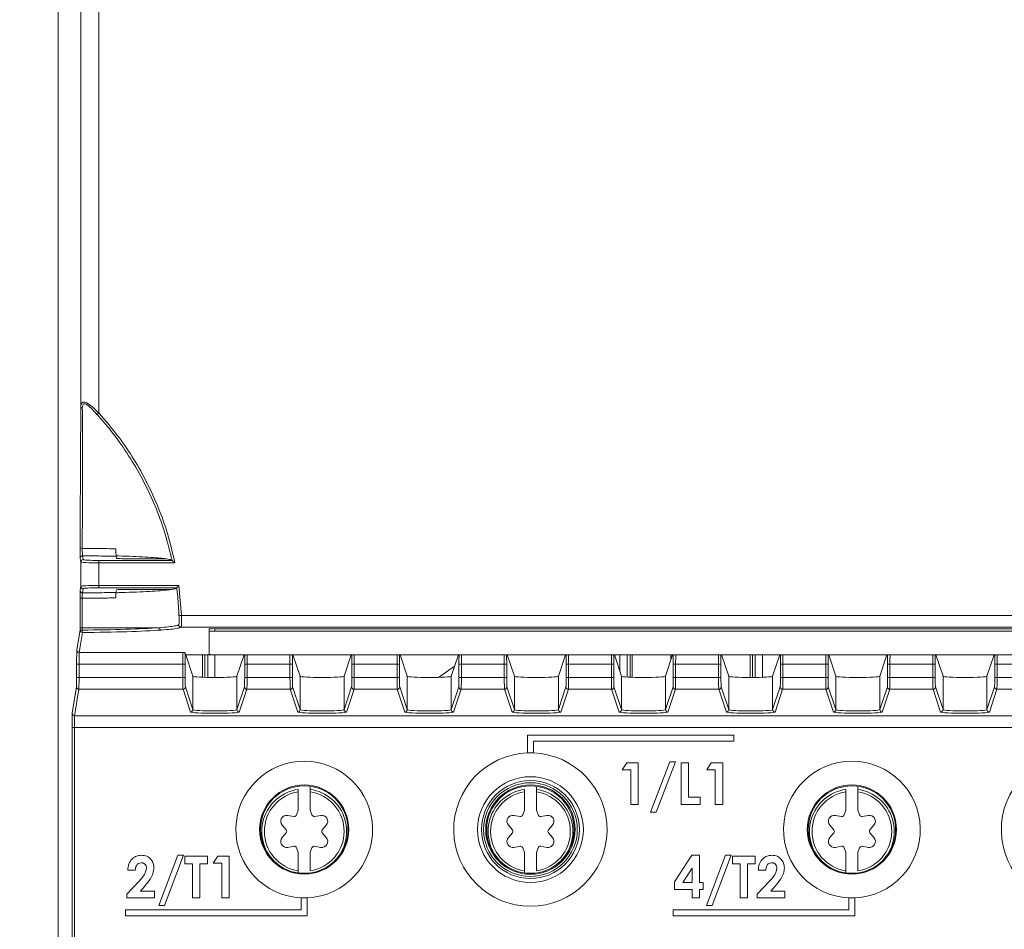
# Model space of a CAD drawing. Header units: millimetres. Extents: x 0 to 1260, y 0 to 891.
# Tile 18 of 89: x 157 to 240, y 488 to 564. Entities that reach past the tile are written whole.
import ezdxf

# ---------------------------------------------------------------- set-up
doc = ezdxf.new("R2010")
doc.units = ezdxf.units.MM
doc.header["$LTSCALE"] = 3
doc.styles.add('SLDTEXTSTYLE1', font='TXT', dxfattribs={"width": 0.75})
doc.dimstyles.new('SLDDIMSTYLE0', dxfattribs={"dimtxt": 7.5, "dimasz": 9, "dimexe": 0, "dimexo": 0.0625, "dimgap": 1.875, "dimtad": 1, "dimdec": 0, "dimrnd": 1e-09, "dimzin": 12, "dimdsep": 46, "dimtxsty": 'SLDTEXTSTYLE1', "dimblk1": 'CLOSED', "dimblk2": 'CLOSED', "dimsah": 1, "dimcen": 0.09, "dimadec": 0, "dimazin": 3, "dimtfac": 1, "dimtofl": 0, "dimtmove": 0, "dimatfit": 3, "dimldrblk": 'CLOSED', "dimfxl": 0, "dimfrac": 2, "dimtolj": 1, "dimtzin": 12, "dimarcsym": 0})

# ---------------------------------------------------------------- blocks, each defined once
blk = doc.blocks.new('_CLOSED')
at = {"color": 0, "linetype": 'ByBlock', "lineweight": -2}
for p, q in [((-1, 0.166667), (0, 0)), ((-1, 0.166667), (-1, -0.166667)), ((0, 0), (-1, -0.166667)), ((0, 0), (-1, 0))]:
    blk.add_line(p, q, dxfattribs=at)
blk = doc.blocks.new('_D_1')
at = {"color": 7, "linetype": 'Continuous', "lineweight": 0}
for p, q in [((181.633, 775.884), (127.143, 775.884)), ((130.143, 469.384), (130.143, 775.884)), ((181.637, 469.384), (127.143, 469.384))]:
    blk.add_line(p, q, dxfattribs=at)
at = {"color": 7, "linetype": 'Continuous', "lineweight": 0, "xscale": 9, "yscale": 9}
for p, rotation in [((130.143, 775.884, -1.661), 90.00000000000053), ((130.143, 469.384, -1.661), 270.0000000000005)]:
    blk.add_blockref('_CLOSED', p, dxfattribs=dict(at, rotation=rotation))
at = {"color": 7, "linetype": 'Continuous', "lineweight": 0, "insert": (120.475, 614.322), "char_height": 7.5, "attachment_point": 1, "rotation": 90, "style": 'SLDTEXTSTYLE1'}
blk.add_mtext('307', dxfattribs=at)

msp = doc.modelspace()

# ---------------------------------------------------------------- linework, layer by layer
at = {"color": 7, "linetype": 'Continuous', "lineweight": 15}
for p, q in [((160.143, 754.004), (160.143, 479.342)), ((163.537, 714.727), (163.537, 530.941)), ((162.037, 531.466), (162.037, 714.203)), ((163.537, 530.941), (163.389, 530.807)), ((162.037, 518.402), (161.983, 518.725)), ((162.183, 518.925), (162.237, 518.602)), ((165.02, 518.708), (164.991, 518.879)), ((169.107, 518.682), (165.52, 518.682)), ((169.029, 518.691), (169.048, 518.682)), ((162.037, 516.367), (162.037, 518.402)), ((163.537, 518.534), (163.537, 518.335)), ((163.537, 518.534), (169.693, 518.534)), ((163.537, 518.335), (163.537, 516.434)), ((169.94, 518.335), (163.537, 518.335)), ((169.693, 518.534), (169.693, 518.535)), ((161.977, 516.006), (162.037, 516.367)), ((162.237, 516.167), (162.177, 515.806)), ((163.537, 516.434), (170.262, 516.434)), ((163.537, 516.434), (163.537, 516.234)), ((170.087, 516.234), (163.537, 516.234)), ((169.58, 516.087), (165.52, 516.087)), ((170.087, 516.234), (170.087, 516.234)), ((170.262, 516.434), (170.478, 513.913)), ((161.97, 512.884), (161.971, 515.371)), ((165.02, 516.061), (164.984, 515.848)), ((170.478, 513.913), (170.278, 513.906)), ((170.478, 513.913), (258.082, 513.913)), ((161.97, 512.685), (161.97, 512.884)), ((162.151, 512.884), (161.97, 512.884)), ((162.151, 512.884), (168.623, 512.884)), ((162.151, 512.884), (162.151, 512.685)), ((257.354, 512.915), (170.449, 512.915)), ((172.8, 512.576), (172.8, 512.776)), ((173.3, 512.802), (173.3, 512.602)), ((262.3, 512.802), (173.3, 512.802)), ((161.692, 511.013), (161.97, 512.685)), ((162.17, 512.485), (161.892, 510.813)), ((162.151, 512.685), (161.97, 512.685)), ((172.8, 512.576), (172.8, 510.639)), ((262.3, 512.602), (173.3, 512.602)), ((161.892, 510.813), (170.583, 510.813)), ((170.852, 510.606), (170.795, 510.778)), ((175.747, 510.606), (170.852, 510.606)), ((171.454, 508.799), (170.855, 510.596)), ((172.245, 510.606), (172.245, 508.721)), ((173.3, 510.613), (262.3, 510.613)), ((173.3, 510.606), (173.3, 508.704)), ((175.145, 508.799), (175.744, 510.596)), ((175.747, 510.606), (175.75, 510.613)), ((179.852, 510.606), (179.85, 510.613)), ((184.747, 510.606), (179.852, 510.606)), ((180.454, 508.799), (179.855, 510.596)), ((184.145, 508.799), (184.744, 510.596)), ((184.747, 510.606), (184.75, 510.613)), ((188.852, 510.606), (188.85, 510.613)), ((193.747, 510.606), (188.852, 510.606)), ((189.454, 508.799), (188.855, 510.596)), ((193.145, 508.799), (193.744, 510.596)), ((193.747, 510.606), (193.75, 510.613)), ((197.852, 510.606), (197.85, 510.613)), ((202.747, 510.606), (197.852, 510.606)), ((198.454, 508.799), (197.855, 510.596)), ((202.145, 508.799), (202.744, 510.596)), ((202.747, 510.606), (202.75, 510.613)), ((206.852, 510.606), (206.85, 510.613)), ((211.747, 510.606), (206.852, 510.606)), ((207.454, 508.799), (206.855, 510.596)), ((207.3, 510.606), (207.3, 509.262)), ((208.355, 508.717), (208.355, 510.606)), ((211.145, 508.799), (211.744, 510.596)), ((211.604, 510.177), (211.604, 510.606)), ((211.747, 510.606), (211.75, 510.613)), ((215.852, 510.606), (215.85, 510.613)), ((220.747, 510.606), (215.852, 510.606)), ((216.454, 508.799), (215.855, 510.596)), ((218.245, 510.606), (218.245, 508.704)), ((219.3, 510.606), (219.3, 508.719)), ((220.145, 508.799), (220.744, 510.596)), ((220.747, 510.606), (220.75, 510.613)), ((224.852, 510.606), (224.85, 510.613)), ((229.747, 510.606), (224.852, 510.606)), ((225.454, 508.799), (224.855, 510.596)), ((229.145, 508.799), (229.744, 510.596)), ((229.747, 510.606), (229.75, 510.613)), ((233.852, 510.606), (233.85, 510.613)), ((238.747, 510.606), (233.852, 510.606)), ((234.454, 508.799), (233.855, 510.596)), ((238.145, 508.799), (238.744, 510.596)), ((238.747, 510.606), (238.75, 510.613)), ((161.682, 508.712), (161.682, 509.814)), ((161.882, 509.814), (161.682, 509.814)), ((170.603, 509.814), (161.882, 509.814)), ((161.882, 509.814), (161.882, 508.712)), ((170.803, 509.814), (170.603, 509.814)), ((170.603, 508.712), (170.603, 509.814)), ((170.803, 509.814), (170.803, 508.712)), ((175.796, 509.814), (175.996, 509.814)), ((175.796, 508.712), (175.796, 509.814)), ((179.603, 509.814), (175.996, 509.814)), ((175.996, 509.814), (175.996, 508.712)), ((179.803, 509.814), (179.603, 509.814)), ((179.603, 508.712), (179.603, 509.814)), ((179.803, 509.814), (179.803, 508.712)), ((184.796, 509.814), (184.996, 509.814)), ((184.796, 508.712), (184.796, 509.814)), ((188.603, 509.814), (184.996, 509.814)), ((184.996, 509.814), (184.996, 508.712)), ((188.803, 509.814), (188.603, 509.814)), ((188.603, 508.712), (188.603, 509.814)), ((188.803, 509.814), (188.803, 508.712)), ((193.43, 509.653), (192.087, 508.713)), ((193.796, 509.814), (193.996, 509.814)), ((193.796, 508.712), (193.796, 509.814)), ((197.603, 509.814), (193.996, 509.814)), ((193.996, 509.814), (193.996, 508.712)), ((197.803, 509.814), (197.603, 509.814)), ((197.603, 508.712), (197.603, 509.814)), ((197.803, 509.814), (197.803, 508.712)), ((202.796, 509.814), (202.996, 509.814)), ((202.796, 508.712), (202.796, 509.814)), ((206.603, 509.814), (202.996, 509.814)), ((202.996, 509.814), (202.996, 508.712)), ((206.803, 509.814), (206.603, 509.814)), ((206.603, 508.712), (206.603, 509.814)), ((206.803, 509.814), (206.803, 508.712)), ((211.796, 509.814), (211.996, 509.814)), ((211.796, 508.712), (211.796, 509.814)), ((215.603, 509.814), (211.996, 509.814)), ((211.996, 509.814), (211.996, 508.712)), ((215.803, 509.814), (215.603, 509.814)), ((215.603, 508.712), (215.603, 509.814)), ((215.803, 509.814), (215.803, 508.712)), ((220.796, 509.814), (220.996, 509.814)), ((220.796, 508.712), (220.796, 509.814)), ((224.603, 509.814), (220.996, 509.814)), ((220.996, 509.814), (220.996, 508.712)), ((224.803, 509.814), (224.603, 509.814)), ((224.603, 508.712), (224.603, 509.814)), ((224.803, 509.814), (224.803, 508.712)), ((229.796, 509.814), (229.996, 509.814)), ((229.796, 508.712), (229.796, 509.814)), ((233.603, 509.814), (229.996, 509.814)), ((229.996, 509.814), (229.996, 508.712)), ((233.803, 509.814), (233.603, 509.814)), ((233.603, 508.712), (233.603, 509.814)), ((233.803, 509.814), (233.803, 508.712)), ((238.796, 509.814), (238.996, 509.814)), ((238.796, 508.712), (238.796, 509.814)), ((242.603, 509.814), (238.996, 509.814)), ((238.996, 509.814), (238.996, 508.712)), ((161.882, 508.712), (161.682, 508.712)), ((161.882, 508.712), (170.603, 508.712)), ((170.803, 508.712), (170.603, 508.712)), ((171.454, 505.999), (171.454, 508.799)), ((175.145, 508.799), (175.145, 505.999)), ((175.796, 508.712), (175.996, 508.712)), ((175.996, 508.712), (179.603, 508.712)), ((179.803, 508.712), (179.603, 508.712)), ((180.454, 505.999), (180.454, 508.799)), ((184.145, 508.799), (184.145, 505.999)), ((184.796, 508.712), (184.996, 508.712)), ((184.996, 508.712), (188.603, 508.712)), ((188.803, 508.712), (188.603, 508.712)), ((189.454, 505.999), (189.454, 508.799)), ((193.145, 508.799), (193.145, 505.999)), ((193.796, 508.712), (193.996, 508.712)), ((193.996, 508.712), (197.603, 508.712)), ((197.803, 508.712), (197.603, 508.712)), ((198.454, 505.999), (198.454, 508.799)), ((202.145, 508.799), (202.145, 505.999)), ((202.796, 508.712), (202.996, 508.712)), ((202.996, 508.712), (206.603, 508.712)), ((206.803, 508.712), (206.603, 508.712)), ((207.454, 505.999), (207.454, 508.799)), ((211.145, 508.799), (211.145, 505.999)), ((211.796, 508.712), (211.996, 508.712)), ((211.996, 508.712), (215.603, 508.712)), ((215.803, 508.712), (215.603, 508.712)), ((216.454, 505.999), (216.454, 508.799)), ((220.145, 508.799), (220.145, 505.999)), ((220.796, 508.712), (220.996, 508.712)), ((220.996, 508.712), (224.603, 508.712)), ((224.803, 508.712), (224.603, 508.712)), ((225.454, 505.999), (225.454, 508.799)), ((229.145, 508.799), (229.145, 505.999)), ((229.796, 508.712), (229.996, 508.712)), ((229.996, 508.712), (233.603, 508.712)), ((233.803, 508.712), (233.603, 508.712)), ((234.454, 505.999), (234.454, 508.799)), ((238.145, 508.799), (238.145, 505.999)), ((238.796, 508.712), (238.996, 508.712)), ((238.996, 508.712), (242.603, 508.712)), ((161.305, 505.691), (161.675, 507.913)), ((170.816, 507.913), (171.454, 505.999)), ((175.145, 505.999), (175.783, 507.913)), ((179.816, 507.913), (180.454, 505.999)), ((184.145, 505.999), (184.783, 507.913)), ((188.816, 507.913), (189.454, 505.999)), ((193.145, 505.999), (193.783, 507.913)), ((197.816, 507.913), (198.454, 505.999)), ((202.145, 505.999), (202.783, 507.913)), ((206.816, 507.913), (207.454, 505.999)), ((211.145, 505.999), (211.783, 507.913)), ((215.816, 507.913), (216.454, 505.999)), ((220.145, 505.999), (220.783, 507.913)), ((224.816, 507.913), (225.454, 505.999)), ((229.145, 505.999), (229.783, 507.913)), ((233.816, 507.913), (234.454, 505.999)), ((238.145, 505.999), (238.783, 507.913)), ((161.875, 507.714), (161.505, 505.491)), ((170.616, 507.714), (161.875, 507.714)), ((171.254, 505.799), (170.616, 507.714)), ((175.983, 507.714), (175.345, 505.799)), ((179.616, 507.714), (175.983, 507.714)), ((180.254, 505.799), (179.616, 507.714)), ((184.983, 507.714), (184.345, 505.799)), ((188.616, 507.714), (184.983, 507.714)), ((189.254, 505.799), (188.616, 507.714)), ((193.983, 507.714), (193.345, 505.799)), ((197.616, 507.714), (193.983, 507.714)), ((198.254, 505.799), (197.616, 507.714)), ((202.983, 507.714), (202.345, 505.799)), ((206.616, 507.714), (202.983, 507.714)), ((207.254, 505.799), (206.616, 507.714)), ((211.983, 507.714), (211.345, 505.799)), ((215.616, 507.714), (211.983, 507.714)), ((216.254, 505.799), (215.616, 507.714)), ((220.983, 507.714), (220.345, 505.799)), ((224.616, 507.714), (220.983, 507.714)), ((225.254, 505.799), (224.616, 507.714)), ((229.983, 507.714), (229.345, 505.799)), ((233.616, 507.714), (229.983, 507.714)), ((234.254, 505.799), (233.616, 507.714)), ((238.983, 507.714), (238.345, 505.799)), ((242.616, 507.714), (238.983, 507.714)), ((161.505, 505.491), (311.094, 505.491)), ((161.295, 483.604), (161.295, 504.493)), ((161.495, 504.493), (161.295, 504.493)), ((311.104, 504.493), (161.495, 504.493)), ((161.495, 504.493), (161.495, 483.406)), ((199.55, 503.863), (199.55, 502.363)), ((216.891, 503.863), (199.55, 503.863)), ((216.891, 503.363), (216.891, 503.863)), ((200.05, 503.363), (216.891, 503.363)), ((200.05, 502.363), (200.05, 503.363)), ((207.513, 500.941), (207.888, 501.524)), ((207.888, 501.524), (208.859, 501.524)), ((208.859, 501.524), (208.859, 498.024)), ((209.891, 497.396), (211.501, 501.614)), ((211.977, 501.614), (210.367, 497.396)), ((211.501, 501.614), (211.977, 501.614)), ((212.449, 501.524), (213.077, 501.524)), ((212.449, 498.024), (212.449, 501.524)), ((213.077, 501.524), (213.077, 498.653)), ((214.602, 500.941), (214.978, 501.524)), ((214.978, 501.524), (215.949, 501.524)), ((215.949, 501.524), (215.949, 498.024)), ((208.231, 500.941), (207.513, 500.941)), ((208.231, 498.024), (208.231, 500.941)), ((215.32, 500.941), (214.602, 500.941)), ((215.32, 498.024), (215.32, 500.941)), ((180.3, 499.087), (180.3, 497.563)), ((181.3, 499.3), (181.3, 499.494)), ((181.3, 497.563), (181.3, 499.087)), ((199.3, 499.087), (199.3, 497.563)), ((200.3, 499.3), (200.3, 499.494)), ((200.3, 497.563), (200.3, 499.087)), ((226.3, 499.087), (226.3, 497.563)), ((227.3, 499.3), (227.3, 499.494)), ((227.3, 497.563), (227.3, 499.087)), ((208.859, 498.024), (208.231, 498.024)), ((214.064, 498.024), (212.449, 498.024)), ((213.077, 498.653), (214.064, 498.653)), ((214.064, 498.653), (214.064, 498.024)), ((215.949, 498.024), (215.32, 498.024)), ((179.414, 497.117), (179.929, 497.026)), ((180.3, 497.563), (180.151, 497.155)), ((181.3, 497.563), (181.448, 497.155)), ((182.185, 497.117), (181.671, 497.026)), ((198.414, 497.117), (198.929, 497.026)), ((199.3, 497.563), (199.151, 497.155)), ((200.3, 497.563), (200.448, 497.155)), ((201.185, 497.117), (200.671, 497.026)), ((210.367, 497.396), (209.891, 497.396)), ((225.414, 497.117), (225.929, 497.026)), ((226.3, 497.563), (226.151, 497.155)), ((227.3, 497.563), (227.448, 497.155)), ((228.185, 497.117), (227.671, 497.026)), ((178.944, 496.303), (179.28, 495.903)), ((182.655, 496.303), (182.319, 495.903)), ((197.944, 496.303), (198.28, 495.903)), ((201.655, 496.303), (201.319, 495.903)), ((224.944, 496.303), (225.28, 495.903)), ((228.655, 496.303), (228.319, 495.903)), ((178.944, 495.246), (179.28, 495.646)), ((182.655, 495.246), (182.319, 495.646)), ((197.944, 495.246), (198.28, 495.646)), ((201.655, 495.246), (201.319, 495.646)), ((224.944, 495.246), (225.28, 495.646)), ((228.655, 495.246), (228.319, 495.646)), ((168.582, 489.551), (170.192, 493.769)), ((170.668, 493.769), (169.058, 489.551)), ((170.192, 493.769), (170.668, 493.769)), ((179.414, 494.432), (179.929, 494.523)), ((180.3, 493.986), (180.151, 494.394)), ((180.3, 493.986), (180.3, 492.462)), ((181.3, 493.986), (181.448, 494.394)), ((181.3, 492.462), (181.3, 493.986)), ((182.185, 494.432), (181.671, 494.523)), ((198.414, 494.432), (198.929, 494.523)), ((199.3, 493.986), (199.151, 494.394)), ((199.3, 493.986), (199.3, 492.462)), ((200.3, 493.986), (200.448, 494.394)), ((200.3, 492.462), (200.3, 493.986)), ((201.185, 494.432), (200.671, 494.523)), ((211.889, 491.533), (213.344, 493.769)), ((213.344, 493.769), (213.998, 493.769)), ((213.998, 493.769), (213.998, 491.481)), ((214.582, 489.551), (216.192, 493.769)), ((216.668, 493.769), (215.058, 489.551)), ((216.192, 493.769), (216.668, 493.769)), ((225.414, 494.432), (225.929, 494.523)), ((226.3, 493.986), (226.151, 494.394)), ((226.3, 493.986), (226.3, 492.462)), ((227.3, 493.986), (227.448, 494.394)), ((227.3, 492.462), (227.3, 493.986)), ((228.185, 494.432), (227.671, 494.523)), ((170.78, 493.679), (172.665, 493.679)), ((170.78, 493.051), (170.78, 493.679)), ((171.409, 493.051), (170.78, 493.051)), ((171.409, 490.179), (171.409, 493.051)), ((172.665, 493.051), (172.037, 493.051)), ((172.037, 493.051), (172.037, 490.179)), ((172.665, 493.679), (172.665, 493.051)), ((173.159, 493.096), (173.534, 493.679)), ((173.877, 493.096), (173.159, 493.096)), ((173.534, 493.679), (174.505, 493.679)), ((173.877, 490.179), (173.877, 493.096)), ((174.505, 493.679), (174.505, 490.179)), ((216.78, 493.679), (218.665, 493.679)), ((216.78, 493.051), (216.78, 493.679)), ((217.409, 493.051), (216.78, 493.051)), ((217.409, 490.179), (217.409, 493.051)), ((218.665, 493.051), (218.037, 493.051)), ((218.037, 493.051), (218.037, 490.179)), ((218.665, 493.679), (218.665, 493.051)), ((166.607, 492.513), (165.979, 492.513)), ((213.37, 492.672), (212.595, 491.481)), ((213.37, 491.481), (213.37, 492.672)), ((219.562, 492.513), (218.934, 492.513)), ((165.889, 490.498), (166.926, 491.6)), ((211.889, 490.897), (211.889, 491.533)), ((212.595, 491.481), (213.37, 491.481)), ((213.998, 491.481), (214.312, 491.481)), ((214.312, 491.481), (214.312, 490.897)), ((218.845, 490.498), (219.881, 491.6)), ((165.889, 490.179), (165.889, 490.498)), ((167.41, 491.181), (167.045, 490.763)), ((167.045, 490.763), (168.223, 490.763)), ((168.223, 490.763), (168.223, 490.179)), ((213.37, 490.897), (211.889, 490.897)), ((213.37, 490.179), (213.37, 490.897)), ((213.998, 490.897), (213.998, 490.179)), ((214.312, 490.897), (213.998, 490.897)), ((218.845, 490.179), (218.845, 490.498)), ((220.365, 491.181), (220, 490.763)), ((220, 490.763), (221.178, 490.763)), ((221.178, 490.763), (221.178, 490.179)), ((168.223, 490.179), (165.889, 490.179)), ((172.037, 490.179), (171.409, 490.179)), ((174.505, 490.179), (173.877, 490.179)), ((180.55, 490.185), (180.55, 489.185)), ((181.05, 488.685), (181.05, 490.185)), ((213.998, 490.179), (213.37, 490.179)), ((218.037, 490.179), (217.409, 490.179)), ((221.178, 490.179), (218.845, 490.179)), ((226.55, 490.185), (226.55, 489.185)), ((227.05, 488.685), (227.05, 490.185)), ((165.8, 489.185), (165.8, 488.685)), ((180.55, 489.185), (165.8, 489.185)), ((169.058, 489.551), (168.582, 489.551)), ((211.8, 489.185), (211.8, 488.685)), ((226.55, 489.185), (211.8, 489.185)), ((215.058, 489.551), (214.582, 489.551)), ((165.8, 488.685), (181.05, 488.685)), ((211.8, 488.685), (227.05, 488.685))]:
    msp.add_line(p, q, dxfattribs=at)
at = {"color": 8, "linetype": 'Continuous', "lineweight": 15}
for p, q in [((172.438, 508.715), (172.438, 510.606)), ((172.688, 510.606), (172.688, 508.709)), ((207.912, 508.737), (207.912, 510.606)), ((208.162, 510.606), (208.162, 508.724)), ((218.438, 508.704), (218.438, 510.606)), ((218.688, 510.606), (218.688, 508.706))]:
    msp.add_line(p, q, dxfattribs=at)
at = {"color": 7, "linetype": 'Continuous', "lineweight": 15}
for centre, radius in [((199.8, 495.924), 4.443), ((180.8, 495.924), 3.745), ((180.8, 495.924), 3.675), ((199.8, 495.924), 4.113), ((199.8, 495.924), 3.936), ((199.8, 495.924), 3.759), ((199.8, 495.924), 3.675), ((226.8, 495.924), 3.745), ((226.8, 495.924), 3.675)]:
    msp.add_circle(centre, radius, dxfattribs=at)
for centre, radius, start, end in [((162.194, 531.482), 0.158, 185.8596, 257.48459), ((162.12, 519.765), 0.218, 229.21374, 279.74437), ((162.183, 518.725), 0.2, 89.99247, 179.93114), ((162.237, 518.402), 0.2, 89.99247, 179.93114), ((162.237, 516.367), 0.2, 180.06886, 270.00753), ((162.111, 515.847), 0.496, 253.61769, 274.72116), ((162.177, 516.006), 0.2, 180.06886, 270.00753), ((168.813, 512.874), 0.191, 176.78327, 261.56196), ((170.45, 513.115), 0.201, 180.73493, 269.5215), ((173.175, 510.394), 2.411, 87.0366, 98.95519), ((162.17, 512.685), 0.2, 180.06886, 270.00753), ((162.76, 512.642), 0.61, 175.95212, 194.87417), ((173.175, 510.194), 2.411, 87.0366, 98.95519), ((161.892, 511.013), 0.2, 180.06886, 270.00753), ((173.175, 513.021), 2.411, 261.04481, 272.9634), ((161.875, 507.914), 0.2, 180.06886, 270.00753), ((170.616, 507.914), 0.2, 270.02637, 359.90378), ((175.983, 507.914), 0.2, 180.09622, 269.97363), ((179.616, 507.914), 0.2, 270.02637, 359.90378), ((184.983, 507.914), 0.2, 180.09622, 269.97363), ((188.616, 507.914), 0.2, 270.02637, 359.90378), ((193.983, 507.914), 0.2, 180.09622, 269.97363), ((197.616, 507.914), 0.2, 270.02637, 359.90378), ((202.983, 507.914), 0.2, 180.09622, 269.97363), ((206.616, 507.914), 0.2, 270.02637, 359.90378), ((211.983, 507.914), 0.2, 180.09622, 269.97363), ((215.616, 507.914), 0.2, 270.02637, 359.90378), ((220.983, 507.914), 0.2, 180.09622, 269.97363), ((224.616, 507.914), 0.2, 270.02637, 359.90378), ((229.983, 507.914), 0.2, 180.09622, 269.97363), ((233.616, 507.914), 0.2, 270.02637, 359.90378), ((238.983, 507.914), 0.2, 180.09622, 269.97363), ((161.505, 505.691), 0.2, 180.06886, 270.00753), ((171.254, 505.999), 0.2, 270.02637, 359.90378), ((175.345, 505.999), 0.2, 180.09622, 269.97363), ((180.254, 505.999), 0.2, 270.02637, 359.90378), ((184.345, 505.999), 0.2, 180.09622, 269.97363), ((189.254, 505.999), 0.2, 270.02637, 359.90378), ((193.345, 505.999), 0.2, 180.09622, 269.97363), ((198.254, 505.999), 0.2, 270.02637, 359.90378), ((202.345, 505.999), 0.2, 180.09622, 269.97363), ((207.254, 505.999), 0.2, 270.02637, 359.90378), ((211.345, 505.999), 0.2, 180.09622, 269.97363), ((216.254, 505.999), 0.2, 270.02637, 359.90378), ((220.345, 505.999), 0.2, 180.09622, 269.97363), ((225.254, 505.999), 0.2, 270.02637, 359.90378), ((229.345, 505.999), 0.2, 180.09622, 269.97363), ((234.254, 505.999), 0.2, 270.02637, 359.90378), ((238.345, 505.999), 0.2, 180.09622, 269.97363), ((199.8, 495.924), 6.443, 92.2237, 87.7763), ((199.8, 495.924), 6.443, 87.7763, 92.2237), ((245.8, 495.924), 6.443, 92.2237, 87.7763), ((180.8, 495.924), 5.745, 272.49402, 267.50598), ((226.8, 495.924), 5.745, 272.49402, 267.50598), ((180.8, 495.774), 3.35, 98.58368, 261.41632), ((180.8, 495.774), 3.35, 278.58368, 81.41632), ((199.8, 495.774), 3.35, 98.58368, 261.41632), ((199.8, 495.774), 3.35, 278.58368, 81.41632), ((226.8, 495.774), 3.35, 98.58368, 261.41632), ((226.8, 495.774), 3.35, 278.58368, 81.41632), ((179.327, 496.624), 0.5, 80, 220), ((179.963, 497.223), 0.2, 260, 340), ((181.636, 497.223), 0.2, 200, 280), ((182.272, 496.624), 0.5, 320, 100), ((198.327, 496.624), 0.5, 80, 220), ((198.963, 497.223), 0.2, 260, 340), ((200.636, 497.223), 0.2, 200, 280), ((201.272, 496.624), 0.5, 320, 100), ((225.327, 496.624), 0.5, 80, 220), ((225.963, 497.223), 0.2, 260, 340), ((227.636, 497.223), 0.2, 200, 280), ((228.272, 496.624), 0.5, 320, 100), ((179.127, 495.774), 0.2, 320, 40), ((182.472, 495.774), 0.2, 140, 220), ((198.127, 495.774), 0.2, 320, 40), ((201.472, 495.774), 0.2, 140, 220), ((225.127, 495.774), 0.2, 320, 40), ((228.472, 495.774), 0.2, 140, 220), ((179.327, 494.924), 0.5, 140, 280), ((182.272, 494.924), 0.5, 260, 40), ((198.327, 494.924), 0.5, 140, 280), ((201.272, 494.924), 0.5, 260, 40), ((225.327, 494.924), 0.5, 140, 280), ((228.272, 494.924), 0.5, 260, 40), ((179.963, 494.326), 0.2, 20, 100), ((181.636, 494.326), 0.2, 80, 160), ((198.963, 494.326), 0.2, 20, 100), ((200.636, 494.326), 0.2, 80, 160), ((225.963, 494.326), 0.2, 20, 100), ((227.636, 494.326), 0.2, 80, 160), ((180.8, 495.924), 5.745, 267.50598, 272.49402), ((226.8, 495.924), 5.745, 267.50598, 272.49402)]:
    msp.add_arc(centre, radius, start, end, dxfattribs=at)
at = {"color": 8, "linetype": 'Continuous', "lineweight": 15}
for centre, start, end in [((180.8, 495.774), 98.07232, 228.88104), ((180.8, 495.774), 311.11897, 81.92768), ((199.8, 495.774), 98.07232, 228.88099), ((199.8, 495.774), 311.11901, 81.92768), ((226.8, 495.774), 98.07232, 228.881), ((226.8, 495.774), 311.119, 81.92768)]:
    msp.add_arc(centre, 3.561, start, end, dxfattribs=at)
at = {"color": 7, "linetype": 'Continuous', "lineweight": 15}
for centre, major_axis, ratio, start_param, end_param in [((163.537, 518.602), (1.3, 0), 0.052408, 3.150319, 4.712389), ((165.52, 518.708), (0.5, 0), 0.052408, 3.150319, 4.712389), ((163.537, 518.403), (1.5, 0), 0.04542, 3.150319, 4.712389), ((163.537, 516.366), (1.5, 0), 0.04542, 1.570796, 3.132866), ((163.537, 516.166), (1.3, 0), 0.052408, 1.570796, 3.132866), ((165.52, 516.061), (0.5, 0), 0.052408, 1.570796, 3.132866), ((161.3, 513.165), (9, 0), 0.053572, 4.80716, 5.662823), ((161.3, 512.965), (9.2, 0), 0.052408, 4.80716, 5.662823), ((161.692, 509.814), (0, 1.2), 0.008727, 0.05236, 1.570796), ((161.892, 509.814), (0, 1), 0.010472, 0.05236, 1.570796), ((170.582, 509.814), (0, 1), 0.020946, 4.712389, 6.230825), ((170.782, 509.814), (0, 1.2), 0.017455, 4.712389, 5.645415), ((170.856, 510.796), (0, 0.2), 0.017455, 2.820733, 3.089233), ((175.744, 510.796), (0, 0.2), 0.017455, 3.193953, 3.462453), ((179.856, 510.796), (0, 0.2), 0.017455, 2.820733, 3.089233), ((184.744, 510.796), (0, 0.2), 0.017455, 3.193953, 3.462453), ((188.856, 510.796), (0, 0.2), 0.017455, 2.820733, 3.089233), ((193.744, 510.796), (0, 0.2), 0.017455, 3.193953, 3.462453), ((197.856, 510.796), (0, 0.2), 0.017455, 2.820733, 3.089233), ((202.744, 510.796), (0, 0.2), 0.017455, 3.193953, 3.462453), ((206.856, 510.796), (0, 0.2), 0.017455, 2.820733, 3.089233), ((211.744, 510.796), (0, 0.2), 0.017455, 3.193953, 3.462453), ((215.856, 510.796), (0, 0.2), 0.017455, 2.820733, 3.089233), ((220.744, 510.796), (0, 0.2), 0.017455, 3.193953, 3.462453), ((224.856, 510.796), (0, 0.2), 0.017455, 2.820733, 3.089233), ((229.744, 510.796), (0, 0.2), 0.017455, 3.193953, 3.462453), ((233.856, 510.796), (0, 0.2), 0.017455, 2.820733, 3.089233), ((238.744, 510.796), (0, 0.2), 0.017455, 3.193953, 3.462453), ((161.675, 508.712), (0, 0.8), 0.008727, 3.193953, 4.712389), ((161.875, 508.712), (0, 1), 0.006981, 3.193953, 4.712389), ((170.617, 508.712), (0, 1), 0.013964, 1.570796, 3.089233), ((170.817, 508.712), (0, 0.8), 0.017455, 1.570796, 3.089233), ((173.3, 508.8), (1.846, 0), 0.052408, 3.159046, 6.265732), ((175.782, 508.712), (0, 0.8), 0.017455, 3.193953, 4.712389), ((175.982, 508.712), (0, 1), 0.013964, 3.193953, 4.712389), ((179.617, 508.712), (0, 1), 0.013964, 1.570796, 3.089233), ((179.817, 508.712), (0, 0.8), 0.017455, 1.570796, 3.089233), ((182.3, 508.8), (1.846, 0), 0.052408, 3.159046, 6.265732), ((184.782, 508.712), (0, 0.8), 0.017455, 3.193953, 4.712389), ((184.982, 508.712), (0, 1), 0.013964, 3.193953, 4.712389), ((188.617, 508.712), (0, 1), 0.013964, 1.570796, 3.089233), ((188.817, 508.712), (0, 0.8), 0.017455, 1.570796, 3.089233), ((191.3, 508.8), (1.846, 0), 0.052408, 3.159046, 6.265732), ((193.782, 508.712), (0, 0.8), 0.017455, 3.193953, 4.712389), ((193.982, 508.712), (0, 1), 0.013964, 3.193953, 4.712389), ((197.617, 508.712), (0, 1), 0.013964, 1.570796, 3.089233), ((197.817, 508.712), (0, 0.8), 0.017455, 1.570796, 3.089233), ((200.3, 508.8), (1.846, 0), 0.052408, 3.159046, 6.265732), ((202.782, 508.712), (0, 0.8), 0.017455, 3.193953, 4.712389), ((202.982, 508.712), (0, 1), 0.013964, 3.193953, 4.712389), ((206.617, 508.712), (0, 1), 0.013964, 1.570796, 3.089233), ((206.817, 508.712), (0, 0.8), 0.017455, 1.570796, 3.089233), ((209.3, 508.8), (1.846, 0), 0.052408, 3.159046, 6.265732), ((211.782, 508.712), (0, 0.8), 0.017455, 3.193953, 4.712389), ((211.982, 508.712), (0, 1), 0.013964, 3.193953, 4.712389), ((215.617, 508.712), (0, 1), 0.013964, 1.570796, 3.089233), ((215.817, 508.712), (0, 0.8), 0.017455, 1.570796, 3.089233), ((218.3, 508.8), (1.846, 0), 0.052408, 3.159046, 6.265732), ((220.782, 508.712), (0, 0.8), 0.017455, 3.193953, 4.712389), ((220.982, 508.712), (0, 1), 0.013964, 3.193953, 4.712389), ((224.617, 508.712), (0, 1), 0.013964, 1.570796, 3.089233), ((224.817, 508.712), (0, 0.8), 0.017455, 1.570796, 3.089233), ((227.3, 508.8), (1.846, 0), 0.052408, 3.159046, 6.265732), ((229.782, 508.712), (0, 0.8), 0.017455, 3.193953, 4.712389), ((229.982, 508.712), (0, 1), 0.013964, 3.193953, 4.712389), ((233.617, 508.712), (0, 1), 0.013964, 1.570796, 3.089233), ((233.817, 508.712), (0, 0.8), 0.017455, 1.570796, 3.089233), ((236.3, 508.8), (1.846, 0), 0.052408, 3.159046, 6.265732), ((238.782, 508.712), (0, 0.8), 0.017455, 3.193953, 4.712389), ((238.982, 508.712), (0, 1), 0.013964, 3.193953, 4.712389), ((161.306, 504.493), (0, 1.2), 0.008727, 0.05236, 1.570796), ((161.506, 504.493), (0, 1), 0.010472, 0.05236, 1.570796), ((173.3, 505.801), (2.046, 0), 0.052408, 3.159046, 6.265732), ((173.3, 506.001), (1.846, 0), 0.058086, 3.159046, 6.265732), ((182.3, 505.801), (2.046, 0), 0.052408, 3.159046, 6.265732), ((182.3, 506.001), (1.846, 0), 0.058086, 3.159046, 6.265732), ((191.3, 505.801), (2.046, 0), 0.052408, 3.159046, 6.265732), ((191.3, 506.001), (1.846, 0), 0.058086, 3.159046, 6.265732), ((200.3, 505.801), (2.046, 0), 0.052408, 3.159046, 6.265732), ((200.3, 506.001), (1.846, 0), 0.058086, 3.159046, 6.265732), ((209.3, 505.801), (2.046, 0), 0.052408, 3.159046, 6.265732), ((209.3, 506.001), (1.846, 0), 0.058086, 3.159046, 6.265732), ((218.3, 505.801), (2.046, 0), 0.052408, 3.159046, 6.265732), ((218.3, 506.001), (1.846, 0), 0.058086, 3.159046, 6.265732), ((227.3, 505.801), (2.046, 0), 0.052408, 3.159046, 6.265732), ((227.3, 506.001), (1.846, 0), 0.058086, 3.159046, 6.265732), ((236.3, 505.801), (2.046, 0), 0.052408, 3.159046, 6.265732), ((236.3, 506.001), (1.846, 0), 0.058086, 3.159046, 6.265732)]:
    msp.add_ellipse(centre, major_axis=major_axis, ratio=ratio, start_param=start_param, end_param=end_param, dxfattribs=at)
at = {"color": 8, "linetype": 'Continuous', "lineweight": 15}
for centre, major_axis, ratio, start_param, end_param in [((175.817, 509.814), (0, 1.2), 0.017455, 0.842294, 1.570796), ((176.017, 509.814), (0, 1), 0.020946, 0.645326, 1.570796), ((179.582, 509.814), (0, 1), 0.020946, 4.712389, 5.637859), ((179.782, 509.814), (0, 1.2), 0.017455, 4.712389, 5.440892), ((184.817, 509.814), (0, 1.2), 0.017455, 0.842294, 1.570796), ((185.017, 509.814), (0, 1), 0.020946, 0.645326, 1.570796), ((188.582, 509.814), (0, 1), 0.020946, 4.712389, 5.637859), ((188.782, 509.814), (0, 1.2), 0.017455, 4.712389, 5.440892), ((193.817, 509.814), (0, 1.2), 0.017455, 0.842294, 1.570796), ((194.017, 509.814), (0, 1), 0.020946, 0.645326, 1.570796), ((197.582, 509.814), (0, 1), 0.020946, 4.712389, 5.637859), ((197.782, 509.814), (0, 1.2), 0.017455, 4.712389, 5.440892), ((202.817, 509.814), (0, 1.2), 0.017455, 0.842294, 1.570796), ((203.017, 509.814), (0, 1), 0.020946, 0.645326, 1.570796), ((206.582, 509.814), (0, 1), 0.020946, 4.712389, 5.637859), ((206.782, 509.814), (0, 1.2), 0.017455, 4.712389, 5.440892), ((211.817, 509.814), (0, 1.2), 0.017455, 0.842294, 1.570796), ((212.017, 509.814), (0, 1), 0.020946, 0.645326, 1.570796), ((215.582, 509.814), (0, 1), 0.020946, 4.712389, 5.637859), ((215.782, 509.814), (0, 1.2), 0.017455, 4.712389, 5.440892), ((220.817, 509.814), (0, 1.2), 0.017455, 0.842294, 1.570796), ((221.017, 509.814), (0, 1), 0.020946, 0.645326, 1.570796), ((224.582, 509.814), (0, 1), 0.020946, 4.712389, 5.637859), ((224.782, 509.814), (0, 1.2), 0.017455, 4.712389, 5.440892), ((229.817, 509.814), (0, 1.2), 0.017455, 0.842294, 1.570796), ((230.017, 509.814), (0, 1), 0.020946, 0.645326, 1.570796), ((233.582, 509.814), (0, 1), 0.020946, 4.712389, 5.637859), ((233.782, 509.814), (0, 1.2), 0.017455, 4.712389, 5.440892), ((238.817, 509.814), (0, 1.2), 0.017455, 0.842294, 1.570796), ((239.017, 509.814), (0, 1), 0.020946, 0.645326, 1.570796)]:
    msp.add_ellipse(centre, major_axis=major_axis, ratio=ratio, start_param=start_param, end_param=end_param, dxfattribs=at)
at = {"color": 7, "linetype": 'Continuous', "lineweight": 15}
for points, knots in [([(162.037, 531.466), (162.047, 531.561), (162.063, 531.708), (162.18, 531.83), (162.317, 531.853), (162.506, 531.791), (162.792, 531.609), (163.151, 531.304), (163.418, 531.053), (163.537, 530.941)], [0, 0, 0, 0, 0.177874, 0.277243, 0.379348, 0.466327, 0.595922, 0.819944, 1, 1, 1, 1]), ([(161.978, 519.599), (161.982, 521.006), (161.989, 523.859), (162.006, 527.178), (162.022, 529.726), (162.032, 530.884), (162.037, 531.466)], [0, 0, 0, 0, 0.31818, 0.645621, 0.821678, 1, 1, 1, 1]), ([(162.16, 531.328), (162.168, 530.757), (162.184, 529.606), (162.179, 528.145), (162.176, 526.705), (162.171, 525.037), (162.163, 522.509), (162.159, 520.54), (162.157, 519.55)], [0, 0, 0, 0, 0.175427, 0.35367, 0.393375, 0.55233, 0.774636, 1, 1, 1, 1]), ([(163.389, 530.807), (163.287, 530.918), (163.061, 531.163), (162.759, 531.461), (162.516, 531.648), (162.368, 531.709), (162.296, 531.699), (162.235, 531.662), (162.168, 531.562), (162.163, 531.421), (162.16, 531.328)], [0, 0, 0, 0, 0.1922178, 0.4254016, 0.5521406, 0.6321045, 0.7084158, 0.7248062, 0.8192542, 1, 1, 1, 1]), ([(169.693, 518.535), (169.513, 519.275), (168.983, 521.45), (167.554, 524.949), (165.711, 527.958), (164.228, 529.86), (163.637, 530.527), (163.389, 530.807)], [0, 0, 0, 0, 0.16383, 0.481464, 0.808289, 0.919545, 1, 1, 1, 1]), ([(163.537, 530.941), (164.121, 530.258), (165.671, 528.443), (167.707, 525.074), (169.196, 521.48), (169.744, 519.162), (169.94, 518.335)], [0, 0, 0, 0, 0.188357, 0.500502, 0.821691, 1, 1, 1, 1]), ([(161.983, 518.725), (161.983, 518.737), (161.981, 518.761), (161.979, 518.894), (161.978, 519.082), (161.977, 519.309), (161.977, 519.488), (161.978, 519.582), (161.978, 519.599)], [0, 0, 0, 0, 0.192255, 0.384537, 0.576065, 0.766314, 0.955509, 1, 1, 1, 1]), ([(162.157, 519.55), (162.606, 519.546), (163.586, 519.539), (164.494, 519.519), (164.987, 519.508)], [0, 0, 0, 0, 0.457782, 1, 1, 1, 1]), ([(162.157, 519.55), (162.157, 519.537), (162.157, 519.47), (162.157, 519.342), (162.16, 519.18), (162.166, 519.046), (162.174, 518.951), (162.18, 518.934), (162.183, 518.925)], [0, 0, 0, 0, 0.0443718, 0.2330315, 0.4228884, 0.6143615, 0.8070161, 1, 1, 1, 1]), ([(164.987, 519.508), (164.987, 519.458), (164.986, 519.358), (164.987, 519.207), (164.988, 519.072), (164.989, 518.962), (164.99, 518.896), (164.991, 518.884), (164.991, 518.879)], [0, 0, 0, 0, 0.161174, 0.322299, 0.485621, 0.661457, 0.856524, 1, 1, 1, 1]), ([(164.991, 518.879), (164.456, 518.892), (163.558, 518.914), (162.579, 518.922), (162.183, 518.925)], [0, 0, 0, 0, 0.595119, 1, 1, 1, 1]), ([(169.029, 518.691), (169.018, 518.693), (168.636, 518.739), (167.567, 518.825), (165.976, 518.889), (165.06, 518.913), (164.985, 518.915)], [0, 0, 0, 0, 0.0139414, 0.4860253, 0.9578235, 1, 1, 1, 1]), ([(169.107, 518.682), (169.272, 518.656), (169.586, 518.609), (169.659, 518.558), (169.693, 518.535)], [0, 0, 0, 0, 0.524968, 1, 1, 1, 1]), ([(169.94, 518.335), (169.939, 518.335), (169.917, 518.353), (169.862, 518.398), (169.788, 518.458), (169.732, 518.503), (169.702, 518.527), (169.696, 518.532), (169.693, 518.534)], [0, 0, 0, 0, 0.00715, 0.212611, 0.532551, 0.740144, 0.86955, 1, 1, 1, 1]), ([(169.58, 516.087), (169.518, 516.078), (169.108, 516.022), (167.914, 515.925), (166.192, 515.854), (165.144, 515.827), (164.98, 515.823)], [0, 0, 0, 0, 0.076263, 0.499113, 0.921788, 1, 1, 1, 1]), ([(169.58, 516.087), (169.59, 516.089), (169.752, 516.113), (170.001, 516.161), (170.058, 516.21), (170.087, 516.234)], [0, 0, 0, 0, 0.031827, 0.5098764, 1, 1, 1, 1]), ([(170.262, 516.434), (170.262, 516.433), (170.248, 516.418), (170.212, 516.377), (170.161, 516.318), (170.119, 516.271), (170.094, 516.242), (170.089, 516.237), (170.087, 516.234)], [0, 0, 0, 0, 0.007978, 0.174262, 0.461893, 0.6825, 0.840872, 1, 1, 1, 1]), ([(170.278, 513.906), (170.272, 514.039), (170.244, 514.705), (170.179, 515.482), (170.1, 516.123), (170.087, 516.234)], [0, 0, 0, 0, 0.171179, 0.856181, 1, 1, 1, 1]), ([(161.971, 515.371), (161.971, 515.448), (161.972, 515.603), (161.973, 515.8), (161.975, 515.942), (161.976, 515.997), (161.977, 516.004), (161.977, 516.006)], [0, 0, 0, 0, 0.23501, 0.469993, 0.705719, 0.942797, 1, 1, 1, 1]), ([(162.152, 515.352), (162.152, 515.22), (162.152, 514.555), (162.151, 513.732), (162.151, 513.041), (162.151, 512.884)], [0, 0, 0, 0, 0.161864, 0.809595, 1, 1, 1, 1]), ([(162.177, 515.806), (162.176, 515.805), (162.173, 515.799), (162.166, 515.761), (162.159, 515.659), (162.154, 515.518), (162.153, 515.408), (162.152, 515.352)], [0, 0, 0, 0, 0.057378, 0.295022, 0.530905, 0.765602, 1, 1, 1, 1]), ([(164.98, 515.391), (164.503, 515.381), (163.591, 515.362), (162.617, 515.356), (162.152, 515.352)], [0, 0, 0, 0, 0.5232089, 1, 1, 1, 1]), ([(162.177, 515.806), (162.591, 515.809), (163.563, 515.816), (164.466, 515.837), (164.984, 515.848)], [0, 0, 0, 0, 0.4260249, 1, 1, 1, 1]), ([(164.984, 515.848), (164.984, 515.838), (164.983, 515.818), (164.981, 515.706), (164.98, 515.556), (164.98, 515.442), (164.98, 515.391)], [0, 0, 0, 0, 0.270342, 0.541314, 0.793155, 1, 1, 1, 1]), ([(170.25, 513.113), (170.254, 513.118), (170.267, 513.132), (170.282, 513.222), (170.288, 513.401), (170.287, 513.639), (170.281, 513.817), (170.278, 513.906)], [0, 0, 0, 0, 0.114373, 0.3339327, 0.5547872, 0.777072, 1, 1, 1, 1]), ([(170.478, 513.913), (170.481, 513.801), (170.487, 513.577), (170.488, 513.278), (170.481, 513.052), (170.467, 512.938), (170.453, 512.921), (170.449, 512.915)], [0, 0, 0, 0, 0.221529, 0.443106, 0.664258, 0.884929, 1, 1, 1, 1]), ([(168.623, 512.884), (168.893, 512.907), (169.442, 512.952), (169.846, 513.009), (170.064, 513.053), (170.175, 513.081), (170.225, 513.102), (170.25, 513.113)], [0, 0, 0, 0, 0.322146, 0.653638, 0.739749, 0.869581, 1, 1, 1, 1]), ([(170.449, 512.915), (170.413, 512.901), (170.343, 512.872), (170.087, 512.818), (169.63, 512.753), (169.07, 512.708), (168.785, 512.685)], [0, 0, 0, 0, 0.1724701, 0.3463218, 0.6684887, 1, 1, 1, 1]), ([(170.583, 510.813), (170.584, 510.813), (170.641, 510.806), (170.748, 510.795), (170.781, 510.783), (170.795, 510.778)], [0, 0, 0, 0, 0.009084, 0.579553, 1, 1, 1, 1]), ([(180.3, 499.087), (180.3, 499.096), (180.3, 499.168), (180.3, 499.238), (180.3, 499.3)], [0, 0, 0, 0, 0.122123, 1, 1, 1, 1]), ([(181.3, 499.3), (181.3, 499.279), (181.3, 499.219), (181.3, 499.147), (181.3, 499.096), (181.3, 499.087)], [0, 0, 0, 0, 0.2954519, 0.8781685, 1, 1, 1, 1]), ([(199.3, 499.087), (199.3, 499.096), (199.3, 499.168), (199.3, 499.238), (199.3, 499.3)], [0, 0, 0, 0, 0.122123, 1, 1, 1, 1]), ([(200.3, 499.3), (200.3, 499.279), (200.3, 499.219), (200.3, 499.147), (200.3, 499.096), (200.3, 499.087)], [0, 0, 0, 0, 0.2954519, 0.8781685, 1, 1, 1, 1]), ([(226.3, 499.087), (226.3, 499.096), (226.3, 499.168), (226.3, 499.238), (226.3, 499.3)], [0, 0, 0, 0, 0.122123, 1, 1, 1, 1]), ([(227.3, 499.3), (227.3, 499.279), (227.3, 499.219), (227.3, 499.147), (227.3, 499.096), (227.3, 499.087)], [0, 0, 0, 0, 0.2954519, 0.8781685, 1, 1, 1, 1]), ([(165.979, 492.513), (165.998, 492.69), (166.036, 493.045), (166.312, 493.477), (166.707, 493.733), (166.987, 493.757), (167.128, 493.769)], [0, 0, 0, 0, 0.280627, 0.559915, 0.779791, 1, 1, 1, 1]), ([(167.128, 493.769), (167.283, 493.753), (167.594, 493.722), (167.939, 493.433), (168.137, 493.083), (168.164, 492.84), (168.178, 492.719)], [0, 0, 0, 0, 0.279805, 0.55906, 0.779652, 1, 1, 1, 1]), ([(218.934, 492.513), (218.953, 492.69), (218.991, 493.045), (219.267, 493.477), (219.662, 493.733), (219.942, 493.757), (220.083, 493.769)], [0, 0, 0, 0, 0.280627, 0.559915, 0.779791, 1, 1, 1, 1]), ([(220.083, 493.769), (220.238, 493.753), (220.549, 493.722), (220.894, 493.433), (221.092, 493.083), (221.119, 492.84), (221.133, 492.719)], [0, 0, 0, 0, 0.279805, 0.55906, 0.779652, 1, 1, 1, 1]), ([(167.092, 493.141), (167.009, 493.126), (166.844, 493.098), (166.647, 492.854), (166.622, 492.642), (166.607, 492.513)], [0, 0, 0, 0, 0.278755, 0.559273, 1, 1, 1, 1]), ([(167.55, 492.675), (167.543, 492.744), (167.529, 492.881), (167.409, 493.039), (167.254, 493.129), (167.146, 493.137), (167.092, 493.141)], [0, 0, 0, 0, 0.279907, 0.55917, 0.779387, 1, 1, 1, 1]), ([(220.047, 493.141), (219.965, 493.126), (219.799, 493.098), (219.602, 492.854), (219.577, 492.642), (219.562, 492.513)], [0, 0, 0, 0, 0.278755, 0.559273, 1, 1, 1, 1]), ([(220.505, 492.675), (220.498, 492.744), (220.485, 492.881), (220.364, 493.039), (220.209, 493.129), (220.101, 493.137), (220.047, 493.141)], [0, 0, 0, 0, 0.279907, 0.55917, 0.779387, 1, 1, 1, 1]), ([(166.926, 491.6), (167.097, 491.772), (167.4, 492.078), (167.504, 492.493), (167.55, 492.675)], [0, 0, 0, 0, 0.562473, 1, 1, 1, 1]), ([(168.178, 492.719), (168.159, 492.556), (168.12, 492.229), (167.847, 491.701), (167.576, 491.378), (167.41, 491.181)], [0, 0, 0, 0, 0.279438, 0.559473, 1, 1, 1, 1]), ([(180.3, 492.249), (180.3, 492.265), (180.3, 492.333), (180.3, 492.406), (180.3, 492.462)], [0, 0, 0, 0, 0.2294347, 1, 1, 1, 1]), ([(199.3, 492.249), (199.3, 492.265), (199.3, 492.333), (199.3, 492.406), (199.3, 492.462)], [0, 0, 0, 0, 0.2294347, 1, 1, 1, 1]), ([(219.881, 491.6), (220.052, 491.772), (220.355, 492.078), (220.459, 492.493), (220.505, 492.675)], [0, 0, 0, 0, 0.562473, 1, 1, 1, 1]), ([(221.133, 492.719), (221.114, 492.556), (221.075, 492.229), (220.802, 491.701), (220.531, 491.378), (220.365, 491.181)], [0, 0, 0, 0, 0.279438, 0.559473, 1, 1, 1, 1]), ([(226.3, 492.249), (226.3, 492.265), (226.3, 492.333), (226.3, 492.406), (226.3, 492.462)], [0, 0, 0, 0, 0.2294347, 1, 1, 1, 1])]:
    msp.add_open_spline(points, degree=3, knots=knots, dxfattribs=at)

# ---------------------------------------------------------------- dimensions: what is measured, and where the dimension line sits
at = {"color": 7, "linetype": 'Continuous', "lineweight": 0}
dim = msp.add_linear_dim(base=(130.143342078, 775.884349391), p1=(184.63692074, 469.384349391), p2=(184.632557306, 775.884349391), angle=90, dimstyle='SLDDIMSTYLE0', dxfattribs=at)
dim.commit()
dim.dimension.update_dxf_attribs({"geometry": '_D_1', "text_midpoint": (130.143342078, 622.634349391), "dimtype": 160})

doc.saveas('drawing.dxf')
